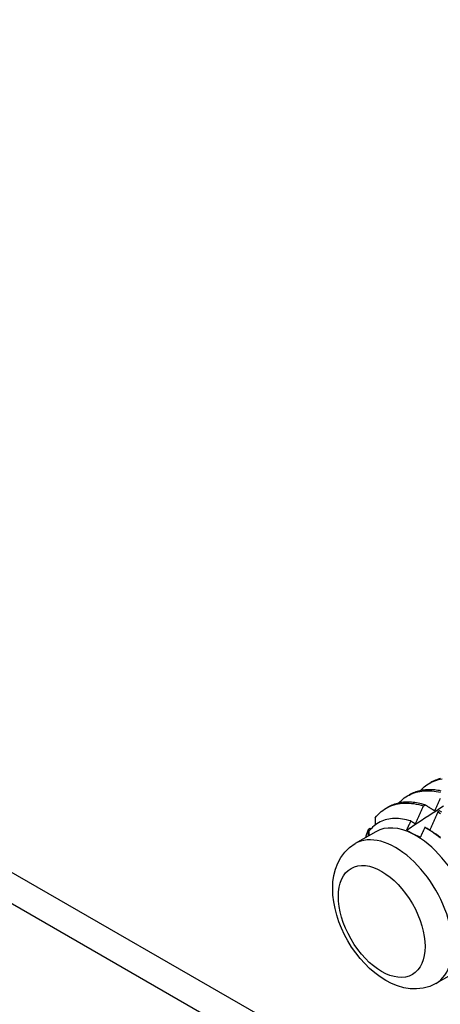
# Model space of a CAD drawing. Header units: inches. Extents: x 20 to 233, y 20 to 138.
# Tile 83 of 109: x 218.224 to 218.906, y 76.092 to 77.687. Entities that reach past the tile are written whole.
import ezdxf

# ---------------------------------------------------------------- set-up
doc = ezdxf.new("R2010")
doc.units = ezdxf.units.IN
doc.header["$MEASUREMENT"] = 0
doc.layers.add('Visible Edges(ANSI)', color=7, linetype='Continuous', lineweight=25)
doc.layers.add('Visible Tangent Edges(ANSI)', color=7, linetype='Continuous', lineweight=25)

msp = doc.modelspace()

# ---------------------------------------------------------------- linework, layer by layer
at = {"layer": 'Visible Edges(ANSI)'}
for p, q in [((218.8876, 76.4496), (218.8905, 76.4512)), ((218.8528, 76.4296), (218.8557, 76.4312)), ((218.818, 76.4095), (218.8209, 76.4111)), ((218.8787, 76.4133), (218.8812, 76.415)), ((218.9044, 76.4052), (218.9019, 76.4034)), ((218.8013, 76.3715), (218.7679, 76.3522)), ((218.7897, 76.3758), (218.7924, 76.3772)), ((218.7924, 76.3772), (218.7939, 76.3767)), ((218.8819, 76.3781), (218.8901, 76.3734)), ((218.9319, 76.1446), (218.8985, 76.1253))]:
    msp.add_line(p, q, dxfattribs=at)
at = {"layer": 'Visible Edges(ANSI)', "flags": 128}
for points in [[(218.8731, 76.4379), (218.8752, 76.4401), (218.8773, 76.4421), (218.8795, 76.444), (218.8818, 76.4458), (218.8842, 76.4475), (218.8867, 76.449), (218.8892, 76.4505), (218.8918, 76.4518), (218.8945, 76.453), (218.8972, 76.4541), (218.9, 76.455), (218.9029, 76.4558), (218.9058, 76.4565), (218.9087, 76.457)], [(218.9063, 76.4576), (218.9042, 76.457), (218.9022, 76.4564), (218.9001, 76.4557), (218.8981, 76.4549), (218.8961, 76.4541), (218.8942, 76.4532), (218.8923, 76.4523), (218.8905, 76.4512)], [(218.8383, 76.4179), (218.8405, 76.4201), (218.8427, 76.4222), (218.8451, 76.4242), (218.8475, 76.4261), (218.85, 76.4278), (218.8526, 76.4294), (218.8552, 76.4309), (218.858, 76.4322), (218.8608, 76.4334), (218.8637, 76.4345), (218.8666, 76.4354), (218.8696, 76.4361), (218.8727, 76.4368), (218.8759, 76.4373), (218.8791, 76.4376), (218.8823, 76.4378), (218.8856, 76.4379), (218.8889, 76.4378), (218.8923, 76.4376), (218.8957, 76.4373), (218.8992, 76.4368), (218.9027, 76.4361), (218.9062, 76.4354)], [(218.907, 76.4374), (218.9044, 76.438), (218.9018, 76.4384), (218.8993, 76.4388), (218.8967, 76.4391), (218.8942, 76.4393), (218.8917, 76.4395), (218.8892, 76.4395), (218.8867, 76.4395), (218.8843, 76.4394), (218.8819, 76.4392), (218.8795, 76.439), (218.8772, 76.4387), (218.8749, 76.4383), (218.8726, 76.4378), (218.8703, 76.4372), (218.8681, 76.4366), (218.866, 76.4359), (218.8638, 76.4351), (218.8617, 76.4342), (218.8597, 76.4333), (218.8576, 76.4323), (218.8557, 76.4312)], [(218.8003, 76.3941), (218.8026, 76.3968), (218.8049, 76.3993), (218.8074, 76.4017), (218.81, 76.404), (218.8127, 76.406), (218.8154, 76.4079), (218.8183, 76.4097), (218.8213, 76.4113), (218.8244, 76.4127), (218.8275, 76.4139), (218.8308, 76.415), (218.8341, 76.4159), (218.8375, 76.4167), (218.841, 76.4172), (218.8445, 76.4176), (218.8481, 76.4178), (218.8518, 76.4179), (218.8555, 76.4177), (218.8592, 76.4174), (218.8631, 76.4169), (218.8669, 76.4163), (218.8708, 76.4155), (218.8748, 76.4145), (218.8787, 76.4133)], [(218.8812, 76.415), (218.8784, 76.4158), (218.8756, 76.4166), (218.8728, 76.4173), (218.8701, 76.4178), (218.8673, 76.4183), (218.8646, 76.4187), (218.8619, 76.419), (218.8592, 76.4193), (218.8566, 76.4194), (218.8539, 76.4195), (218.8514, 76.4194), (218.8488, 76.4193), (218.8462, 76.4191), (218.8437, 76.4188), (218.8413, 76.4185), (218.8388, 76.418), (218.8365, 76.4174), (218.8341, 76.4168), (218.8318, 76.4161), (218.8295, 76.4152), (218.8273, 76.4144), (218.8251, 76.4134), (218.823, 76.4123), (218.8209, 76.4111)], [(218.897, 76.4052), (218.8976, 76.4064), (218.8981, 76.4077), (218.8987, 76.4089), (218.8992, 76.4101), (218.8997, 76.4113), (218.9003, 76.4125), (218.9008, 76.4137), (218.9014, 76.415), (218.9019, 76.4162), (218.9024, 76.4174), (218.9029, 76.4186), (218.9035, 76.4198), (218.904, 76.421), (218.9045, 76.4222), (218.9051, 76.4235), (218.9056, 76.4247), (218.9061, 76.4259)], [(218.8512, 76.3738), (218.8571, 76.3778), (218.8631, 76.3818), (218.8691, 76.3857), (218.875, 76.3897), (218.881, 76.3937), (218.887, 76.3976), (218.8929, 76.4016), (218.8989, 76.4055), (218.9049, 76.4094), (218.9108, 76.4134)], [(218.8655, 76.3843), (218.866, 76.3855), (218.8666, 76.3867), (218.8671, 76.3879), (218.8677, 76.3891), (218.8683, 76.3903), (218.8688, 76.3915), (218.8694, 76.3927), (218.8699, 76.3939), (218.8705, 76.3951), (218.871, 76.3963), (218.8716, 76.3976), (218.8722, 76.3988), (218.8727, 76.4), (218.8733, 76.4012), (218.8738, 76.4024), (218.8744, 76.4036), (218.8749, 76.4048), (218.8755, 76.406), (218.876, 76.4072), (218.8765, 76.4084), (218.8771, 76.4097), (218.8776, 76.4109), (218.8782, 76.4121), (218.8787, 76.4133)], [(218.8812, 76.415), (218.8819, 76.4146), (218.8825, 76.4142), (218.8832, 76.4138), (218.8838, 76.4134), (218.8845, 76.413), (218.8851, 76.4126), (218.8858, 76.4122), (218.8864, 76.4118), (218.8871, 76.4114), (218.8878, 76.411), (218.8884, 76.4106), (218.8891, 76.4102), (218.8897, 76.4098), (218.8904, 76.4093), (218.8911, 76.4089), (218.8917, 76.4085), (218.8924, 76.4081), (218.893, 76.4077), (218.8937, 76.4073), (218.8944, 76.4069), (218.895, 76.4065), (218.8957, 76.4061), (218.8964, 76.4056), (218.897, 76.4052)], [(218.9019, 76.4034), (218.9014, 76.4022), (218.9008, 76.4009), (218.9003, 76.3997), (218.8998, 76.3985), (218.8992, 76.3973), (218.8987, 76.396), (218.8982, 76.3948), (218.8976, 76.3936), (218.8971, 76.3924), (218.8965, 76.3912), (218.896, 76.3899), (218.8955, 76.3887), (218.8949, 76.3875), (218.8944, 76.3863), (218.8938, 76.3851), (218.8933, 76.3838), (218.8927, 76.3826), (218.8922, 76.3814), (218.8916, 76.3802), (218.8911, 76.379), (218.8905, 76.3777), (218.89, 76.3765), (218.8894, 76.3753), (218.8889, 76.3741)], [(218.9019, 76.4034), (218.906, 76.4011)], [(218.9085, 76.4029), (218.9044, 76.4052)], [(218.8582, 76.3888), (218.8548, 76.3898), (218.8513, 76.3907), (218.8479, 76.3914), (218.8446, 76.392), (218.8413, 76.3924), (218.838, 76.3927), (218.8347, 76.3929), (218.8315, 76.3928), (218.8284, 76.3927), (218.8253, 76.3924), (218.8223, 76.3919), (218.8193, 76.3913), (218.8165, 76.3905), (218.8137, 76.3896), (218.8109, 76.3885), (218.8083, 76.3873), (218.8057, 76.3859), (218.8032, 76.3844), (218.8008, 76.3827), (218.7984, 76.3809), (218.7962, 76.379), (218.7941, 76.3769), (218.792, 76.3747), (218.7901, 76.3723)], [(218.8003, 76.3941), (218.8003, 76.3936), (218.8003, 76.3931), (218.8003, 76.3926), (218.8003, 76.3921), (218.8003, 76.3916), (218.8003, 76.3911), (218.8003, 76.3907), (218.8002, 76.3902), (218.8002, 76.3897), (218.8002, 76.3892), (218.8002, 76.3887), (218.8002, 76.3882), (218.8002, 76.3877), (218.8002, 76.3872), (218.8002, 76.3867), (218.8002, 76.3862), (218.8002, 76.3857), (218.8001, 76.3852), (218.8001, 76.3847), (218.8001, 76.3842), (218.8001, 76.3837), (218.8001, 76.3832), (218.8001, 76.3827), (218.8001, 76.3822)], [(218.8512, 76.3738), (218.8515, 76.3745), (218.8518, 76.3751), (218.8521, 76.3757), (218.8524, 76.3763), (218.8527, 76.377), (218.8529, 76.3776), (218.8532, 76.3782), (218.8535, 76.3788), (218.8538, 76.3794), (218.8541, 76.3801), (218.8544, 76.3807), (218.8547, 76.3813), (218.855, 76.3819), (218.8553, 76.3825), (218.8556, 76.3832), (218.8559, 76.3838), (218.8562, 76.3844), (218.8565, 76.385), (218.8568, 76.3857), (218.857, 76.3863), (218.8573, 76.3869), (218.8576, 76.3875), (218.8579, 76.3882), (218.8582, 76.3888)], [(218.8582, 76.3888), (218.8585, 76.3886), (218.8588, 76.3884), (218.8591, 76.3882), (218.8594, 76.388), (218.8597, 76.3878), (218.86, 76.3877), (218.8603, 76.3875), (218.8606, 76.3873), (218.8609, 76.3871), (218.8612, 76.3869), (218.8615, 76.3867), (218.8618, 76.3865), (218.8621, 76.3863), (218.8624, 76.3862), (218.8627, 76.386), (218.863, 76.3858), (218.8633, 76.3856), (218.8636, 76.3854), (218.8639, 76.3852), (218.8642, 76.385), (218.8646, 76.3848), (218.8649, 76.3847), (218.8652, 76.3845), (218.8655, 76.3843)], [(218.7851, 76.3622), (218.7853, 76.3628), (218.7854, 76.3634), (218.7856, 76.364), (218.7858, 76.3646), (218.7859, 76.3651), (218.7861, 76.3657), (218.7863, 76.3663), (218.7864, 76.3669), (218.7866, 76.3675), (218.7868, 76.3681), (218.787, 76.3686), (218.7872, 76.3692), (218.7874, 76.3698), (218.7876, 76.3703), (218.7878, 76.3709), (218.788, 76.3715), (218.7882, 76.372), (218.7884, 76.3726), (218.7886, 76.3731), (218.7888, 76.3737), (218.789, 76.3742), (218.7892, 76.3748), (218.7894, 76.3753), (218.7897, 76.3758)], [(218.7892, 76.3645), (218.7892, 76.365), (218.7893, 76.3655), (218.7893, 76.366), (218.7893, 76.3664), (218.7893, 76.3669), (218.7893, 76.3674), (218.7894, 76.3678), (218.7894, 76.3683), (218.7894, 76.3688), (218.7894, 76.3693), (218.7894, 76.3697), (218.7895, 76.3702), (218.7895, 76.3707), (218.7895, 76.3711), (218.7895, 76.3716), (218.7895, 76.3721), (218.7895, 76.3725), (218.7896, 76.373), (218.7896, 76.3735), (218.7896, 76.374), (218.7896, 76.3744), (218.7896, 76.3749), (218.7897, 76.3754), (218.7897, 76.3758)], [(218.7901, 76.3723), (218.7901, 76.372), (218.7901, 76.3717), (218.79, 76.3714), (218.79, 76.3711), (218.79, 76.3708), (218.79, 76.3705), (218.79, 76.3702), (218.79, 76.3698), (218.79, 76.3695), (218.79, 76.3692), (218.79, 76.3689), (218.79, 76.3686), (218.7899, 76.3683), (218.7899, 76.368), (218.7899, 76.3677), (218.7899, 76.3674), (218.7899, 76.3671), (218.7899, 76.3667), (218.7899, 76.3664), (218.7899, 76.3661), (218.7899, 76.3658), (218.7899, 76.3655), (218.7898, 76.3652), (218.7898, 76.3649)], [(218.8617, 76.3677), (218.8612, 76.368), (218.8608, 76.3682), (218.8603, 76.3684), (218.8598, 76.3687), (218.8594, 76.3689), (218.8589, 76.3692), (218.8585, 76.3694), (218.858, 76.3697), (218.8576, 76.3699), (218.8571, 76.3702), (218.8567, 76.3704), (218.8563, 76.3707), (218.8558, 76.371), (218.8554, 76.3712), (218.855, 76.3715), (218.8545, 76.3717), (218.8541, 76.372), (218.8537, 76.3723), (218.8533, 76.3725), (218.8528, 76.3728), (218.8524, 76.373), (218.852, 76.3733), (218.8516, 76.3736), (218.8512, 76.3738)], [(218.8809, 76.3787), (218.8806, 76.378), (218.8803, 76.3773), (218.88, 76.3766), (218.8797, 76.376), (218.8794, 76.3753), (218.8791, 76.3746), (218.8788, 76.3739), (218.8785, 76.3732), (218.8781, 76.3726), (218.8778, 76.3719), (218.8775, 76.3712), (218.8772, 76.3705), (218.8769, 76.3699), (218.8766, 76.3692), (218.8763, 76.3685), (218.8759, 76.3678), (218.8756, 76.3672), (218.8753, 76.3665), (218.875, 76.3658), (218.8747, 76.3651), (218.8744, 76.3644), (218.874, 76.3638), (218.8737, 76.3631), (218.8734, 76.3624)], [(218.9063, 76.3608), (218.9027, 76.3637), (218.8991, 76.3665), (218.8955, 76.3692), (218.8919, 76.3718), (218.8883, 76.3742), (218.8846, 76.3765), (218.8809, 76.3787)], [(218.8901, 76.3734), (218.8933, 76.3714), (218.8966, 76.3693), (218.8999, 76.3672), (218.9031, 76.3649), (218.9063, 76.3625)], [(218.8734, 76.3624), (218.8729, 76.3626), (218.8724, 76.3628), (218.8719, 76.363), (218.8714, 76.3632), (218.8709, 76.3635), (218.8704, 76.3637), (218.8699, 76.3639), (218.8694, 76.3641), (218.8689, 76.3643), (218.8684, 76.3645), (218.8679, 76.3647), (218.8674, 76.365), (218.8669, 76.3652), (218.8664, 76.3654), (218.8659, 76.3656), (218.8655, 76.3659), (218.865, 76.3661), (218.8645, 76.3663), (218.864, 76.3665), (218.8636, 76.3668), (218.8631, 76.367), (218.8626, 76.3672), (218.8621, 76.3675), (218.8617, 76.3677)], [(218.8985, 76.1253), (218.8886, 76.1207), (218.8781, 76.1178), (218.8674, 76.1166), (218.8568, 76.1169), (218.8465, 76.1186), (218.8364, 76.1215), (218.8267, 76.1254), (218.8173, 76.1303), (218.8082, 76.1361), (218.7995, 76.1426), (218.7912, 76.1498), (218.7833, 76.1577), (218.7758, 76.1661), (218.7687, 76.1751), (218.7621, 76.1846), (218.7561, 76.1944), (218.7506, 76.2046), (218.7457, 76.215), (218.7415, 76.2256), (218.738, 76.2363), (218.7352, 76.2471), (218.7331, 76.258), (218.7318, 76.2688), (218.7314, 76.2795), (218.7319, 76.2901), (218.7333, 76.3005), (218.7359, 76.3106), (218.7396, 76.3205), (218.7447, 76.3298), (218.7511, 76.3384), (218.7589, 76.346), (218.7679, 76.3522)]]:
    msp.add_lwpolyline(points, dxfattribs=at)
at = {"layer": 'Visible Edges(ANSI)'}
for major_axis, start_param, end_param in [((-0.0653, 0.1134), 5.552669, 6.283185), ((0.0653, -0.1134), 1.363879, 2.411076)]:
    msp.add_ellipse((218.8666, 76.258), major_axis=major_axis, ratio=0.578093, start_param=start_param, end_param=end_param, dxfattribs=at)
at = {"layer": 'Visible Tangent Edges(ANSI)'}
for p, q in [((207.183, 82.6564), (224.3265, 72.7841)), ((207.1611, 82.6184), (224.3265, 72.7335))]:
    msp.add_line(p, q, dxfattribs=at)
msp.add_ellipse((218.8332, 76.2388), major_axis=(0.0653, -0.1134), ratio=0.578093, start_param=0, end_param=3.141593, dxfattribs=at)
msp.add_ellipse((218.8109, 76.226), major_axis=(0.0496, -0.0861), ratio=0.578093, dxfattribs=at)

doc.saveas('drawing.dxf')
